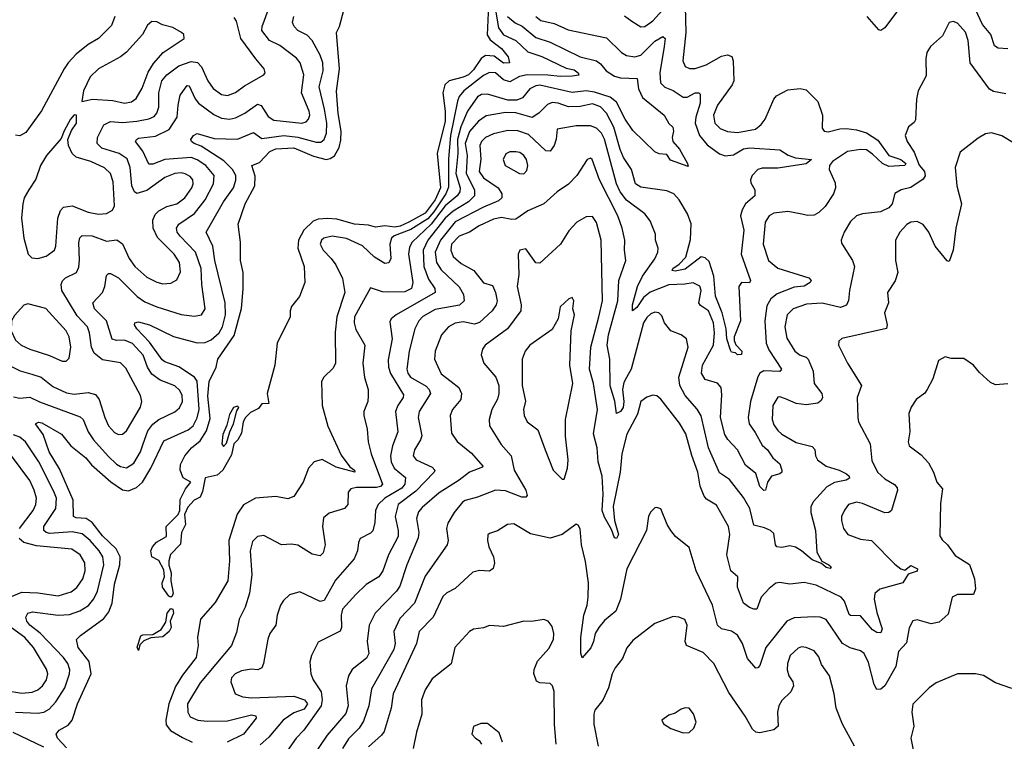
# Model space of a CAD drawing. Extents: x 2133489 to 2292442, y 756223 to 916462.
# Tile 121 of 256: x 2148735 to 2153618, y 876260 to 879839. Entities that reach past the tile are written whole.
import ezdxf

# ---------------------------------------------------------------- set-up
doc = ezdxf.new("R2010")
doc.units = 0

msp = doc.modelspace()

# ---------------------------------------------------------------- linework, layer by layer
at = {"layer": '0CON20XD'}
for points in [[(2151060.5, 879909.5), (2151053.7, 879763.7), (2151068, 879738), (2151125, 879695.2), (2151157.7, 879655), (2151163.8, 879625), (2151135, 879623.7), (2151087.5, 879657.5), (2151045, 879661), (2151023.9, 879646.1), (2150985, 879589.8), (2150960, 879565), (2150935, 879552.8), (2150864.3, 879535.7), (2150843.1, 879515), (2150833.7, 879475), (2150845.6, 879385.6), (2150844.6, 879335), (2150805.8, 879174.2), (2150822.2, 879005), (2150795, 878945.8), (2150745, 878879.7), (2150665, 878834.4), (2150621.6, 878815), (2150595, 878810.1), (2150545, 878815.7), (2150500, 878810), (2150465, 878819.2), (2150395, 878824.1), (2150308.5, 878848.5), (2150262.4, 878852.4), (2150215, 878849.6), (2150190.9, 878839.1), (2150144.7, 878795.2), (2150118.4, 878745), (2150114.6, 878705), (2150145.9, 878614.1), (2150148.8, 878535), (2150122.5, 878465), (2150083.2, 878416.8), (2150076, 878395), (2150075.8, 878364.2), (2150012.2, 878235), (2150001.1, 878125), (2149962.5, 877985), (2149970, 877935), (2149936.4, 877933.6), (2149920, 877910), (2149879.5, 877890.5), (2149854.4, 877865.6), (2149844, 877845), (2149835, 877787.5), (2149816.2, 877755), (2149796.7, 877735), (2149785, 877680), (2149742.5, 877605), (2149715, 877580), (2149655, 877566.4), (2149641.7, 877498.3), (2149629.3, 877470.7), (2149600.8, 877455), (2149569.1, 877420.9), (2149553.1, 877385), (2149556.9, 877335), (2149537.5, 877295), (2149532.9, 877237.1), (2149483.1, 877186.9), (2149474.1, 877155), (2149473.9, 877133.9), (2149486.9, 877095), (2149484.3, 877055.7), (2149495.3, 876995), (2149490.4, 876979.6), (2149485, 876974.4), (2149475, 876980), (2149442.7, 877025), (2149440.8, 877045), (2149453.5, 877075), (2149449.6, 877109.6), (2149425, 877156.9), (2149390.8, 877175), (2149385.4, 877205), (2149393.8, 877225), (2149413.2, 877246.8), (2149462.7, 877275), (2149460.6, 877325), (2149520.6, 877385), (2149528.9, 877405), (2149530.4, 877459.6), (2149557.6, 877512.4), (2149583.3, 877545), (2149546.2, 877566.2), (2149530, 877605), (2149533.3, 877633.3), (2149553.8, 877675), (2149587.5, 877715), (2149629.3, 877750.7), (2149661.2, 877798.8), (2149678.8, 877861.2), (2149668.5, 877971.5), (2149675, 878044), (2149710, 878115), (2149717.1, 878155), (2149797.8, 878272.2), (2149834.3, 878405.7), (2149843.8, 878503.8), (2149842.5, 878585), (2149830, 878645), (2149829.2, 878735), (2149818.5, 878825), (2149853.6, 878925), (2149901.6, 879015), (2149902.2, 879062.2), (2149886.7, 879115), (2149925, 879130.9), (2149975, 879184.7), (2150005, 879198), (2150095, 879202.9), (2150192.2, 879162.2), (2150255, 879145.2), (2150275, 879149.4), (2150296, 879164), (2150319.2, 879205), (2150328.3, 879241.7), (2150329.8, 879285), (2150315, 879372.5), (2150305.4, 879484.6), (2150320.5, 879595), (2150306, 879775), (2150320.8, 879805), (2150341.9, 879885)], [(2151735, 879856.9), (2151770.5, 879830.5), (2151815, 879803.5), (2151835, 879805.5), (2151875, 879832.3), (2151955, 879921.2)], [(2152034.7, 879904.7), (2152038.4, 879775), (2152023.8, 879635), (2152035, 879605.7), (2152056.2, 879596.2), (2152085, 879596.7), (2152139.4, 879615), (2152215, 879657.5), (2152245, 879664.4), (2152266.2, 879656.2), (2152273.5, 879635), (2152277.1, 879535), (2152268.5, 879515), (2152195.3, 879415), (2152175.9, 879365), (2152182.7, 879325), (2152208.9, 879298.9), (2152245, 879284.1), (2152295, 879279.5), (2152384, 879296), (2152411.9, 879318.1), (2152432.7, 879345), (2152475.4, 879445), (2152488.5, 879461.5), (2152545, 879490.9), (2152605, 879497.8), (2152635, 879490), (2152692.9, 879432.9), (2152715.6, 879365.6), (2152715, 879300), (2152724.2, 879285), (2152745, 879282.8), (2152802.3, 879297.7), (2152835, 879299.1), (2152885, 879293), (2152935, 879277.2), (2152990.8, 879240.8), (2153045, 879165.2), (2153104.8, 879144.8), (2153129.2, 879125), (2153125, 879114.8), (2153045, 879110.9), (2153014.5, 879124.5), (2152965, 879172.4), (2152935, 879192.3), (2152905, 879195.1), (2152840.8, 879185), (2152765.4, 879135), (2152751.2, 879115), (2152750, 879095), (2152779.3, 879029.3), (2152781.5, 879005), (2152771.1, 878975), (2152728.7, 878911.3), (2152698.1, 878881.9), (2152675, 878868.9), (2152643, 878867), (2152605, 878875.3), (2152545, 878888.1), (2152475, 878879.2), (2152451.5, 878865), (2152432.3, 878835), (2152422.5, 878725), (2152449.2, 878645), (2152495, 878606.5), (2152648.1, 878558.1), (2152659.5, 878545), (2152654.4, 878535), (2152625, 878517.5), (2152575, 878512.3), (2152491.4, 878478.6), (2152460, 878455), (2152440.7, 878419.3), (2152430.7, 878345), (2152437.2, 878235), (2152450.7, 878200.7), (2152512.2, 878105), (2152505, 878094.6), (2152425, 878096.9), (2152405, 878085.3), (2152395, 878068.1), (2152359.3, 877945), (2152347.6, 877865), (2152351.8, 877835), (2152382.1, 877792.1), (2152417.7, 877727.7), (2152442.7, 877705), (2152469.5, 877665), (2152505, 877636.7), (2152513.8, 877605), (2152514.4, 877595), (2152505, 877585.6), (2152463.1, 877575), (2152443.5, 877545), (2152434, 877506), (2152425.8, 877504.2), (2152405, 877522.7), (2152385, 877587.5), (2152335, 877630), (2152295.2, 877705), (2152246.9, 877756.9), (2152232, 877782), (2152210.5, 877865), (2152217.7, 877977.7), (2152214.1, 878014.1), (2152195, 878035.5), (2152135, 878054.5), (2152116.1, 878086.1), (2152121.6, 878125), (2152175.7, 878225), (2152180.7, 878285), (2152175, 878335.7), (2152150.7, 878395), (2152111.2, 878421.2), (2152103.6, 878433.6), (2152113.8, 878495), (2152107.8, 878517.7), (2152075, 878532.7), (2152033.4, 878526.6)], [(2153128, 879935), (2153025, 879798), (2153005.7, 879784.3), (2152995, 879788), (2152937.5, 879855)], [(2148661.5, 878135), (2148737.4, 878097.4), (2148795, 878081.4), (2148842.2, 878065), (2148899.3, 878019.3), (2148967.5, 877987.5), (2149005, 877982.1), (2149075, 877990.3), (2149110.3, 877980.3), (2149129.3, 877955), (2149156.5, 877865), (2149174.7, 877825), (2149205, 877790.5), (2149225, 877781.1), (2149245, 877783.3), (2149265, 877800), (2149333.6, 877916.4), (2149340.4, 877945), (2149334.2, 877974.2), (2149261.1, 878111.1), (2149235, 878136.4), (2149145, 878150.9), (2149104.8, 878184.8), (2149090.9, 878215), (2149081, 878285), (2149070.5, 878315), (2149019.5, 878369.5), (2148943.9, 878495), (2148940, 878525), (2148946.7, 878543.3), (2148962.5, 878557.5), (2149016.4, 878585), (2149028, 878612), (2149032, 878648), (2149027.6, 878732.4), (2149033.5, 878756.5), (2149045, 878768.5), (2149095, 878765.9), (2149165, 878740.9), (2149216.8, 878746.8), (2149245, 878726.7), (2149278.5, 878655), (2149306.8, 878615), (2149365, 878562), (2149415, 878536.1), (2149445, 878528.7), (2149485, 878532.1), (2149515, 878548.1), (2149532.3, 878587.7), (2149527.8, 878635), (2149501.6, 878675), (2149418.7, 878758.7), (2149397.7, 878805), (2149396, 878844), (2149407.4, 878872.6), (2149425, 878890), (2149465, 878911.8), (2149515, 878925.3), (2149553.2, 878955), (2149588.2, 879005), (2149594.7, 879025), (2149593.1, 879045), (2149580.6, 879060.6), (2149555, 879074), (2149535, 879078.4), (2149504, 879075), (2149455, 879055.3), (2149365, 878991.9), (2149316.6, 878976.6), (2149305, 878985.5), (2149291.5, 879015), (2149283.5, 879105), (2149268, 879148), (2149227.8, 879175), (2149141.9, 879201.9), (2149119.7, 879225), (2149121.2, 879255), (2149153, 879317), (2149185, 879332.9), (2149245, 879328.2), (2149315.2, 879334.8), (2149375, 879347.3), (2149401.2, 879358.8), (2149415.3, 879375), (2149425.2, 879404.8), (2149425.6, 879475), (2149440.4, 879535), (2149465, 879565.7), (2149525, 879609.1), (2149585, 879630.5), (2149616, 879626), (2149635.9, 879605), (2149668.1, 879535), (2149695, 879497.7), (2149735, 879466.7), (2149765, 879462.9), (2149805, 879478), (2149849.4, 879510.6), (2149946.2, 879565), (2149952, 879575), (2149946.7, 879595), (2149905.5, 879645), (2149832.3, 879745), (2149810.9, 879830.9), (2149799.3, 879849.3)], [(2148705, 877968.7), (2148735, 877962), (2148785, 877967.2), (2148832.6, 877942.6), (2149035, 877869.3), (2149049.1, 877855), (2149075.2, 877795.2), (2149101.2, 877755), (2149173.2, 877673.2), (2149215, 877633.6), (2149235, 877622.5), (2149265, 877616.7), (2149300.3, 877639.7), (2149334.2, 877695), (2149348.1, 877735), (2149370.2, 877799.8), (2149395, 877832.9), (2149425, 877855.3), (2149505, 877894.6), (2149526.8, 877913.2), (2149542.5, 877945), (2149540.8, 877975), (2149529.1, 877999.1), (2149505, 878022.7), (2149431, 878051), (2149389.9, 878079.9), (2149368, 878115), (2149347.6, 878175), (2149295, 878231.9), (2149255, 878249.2), (2149215, 878247.6), (2149194, 878254), (2149166.3, 878345), (2149106.2, 878405), (2149096.9, 878435), (2149145.4, 878485), (2149156.9, 878515), (2149165, 878570), (2149175, 878580), (2149185, 878580), (2149225, 878557.7), (2149318, 878465), (2149355, 878439.3), (2149415, 878414.2), (2149535, 878376.9), (2149601.3, 878368.7), (2149636, 878375), (2149654.4, 878405), (2149638.1, 878525), (2149635.2, 878605), (2149607, 878685), (2149530.3, 878765), (2149516.6, 878785), (2149512.3, 878805), (2149524.5, 878825), (2149602, 878878), (2149654.5, 878945.5), (2149696.8, 879025), (2149699.4, 879065), (2149658.2, 879115), (2149615, 879144.3), (2149585, 879155.6), (2149454.5, 879145.5), (2149395, 879121.2), (2149375, 879121.8), (2149346.1, 879186.1), (2149309.6, 879235), (2149313.5, 879245), (2149325, 879250.9), (2149409.1, 879260.9), (2149476.1, 879293.9), (2149515.3, 879355), (2149521.4, 879415), (2149530, 879465), (2149565, 879512.2), (2149575, 879510), (2149605.5, 879445.5), (2149622, 879425), (2149698.3, 879368.3), (2149735, 879350.2), (2149775, 879345.8), (2149805, 879351.4), (2149851.8, 879375), (2149915, 879420), (2149932.8, 879412.8), (2149967.9, 879357.9), (2149995, 879340), (2150134.1, 879325.9), (2150155, 879332.3), (2150167.5, 879345), (2150173.2, 879365), (2150170.5, 879385), (2150133.3, 879475), (2150143.8, 879565), (2150125.2, 879625.2), (2150108.1, 879648.1), (2150025, 879711.2), (2149973.8, 879735), (2149936.6, 879785), (2149936.7, 879805), (2149968, 879885)], [(2149206.4, 879855), (2149189.8, 879810.2), (2149125, 879745.5), (2149074.8, 879715.2), (2149015, 879668.2), (2148975.7, 879624.3), (2148954.8, 879595.2), (2148843.5, 879386.5), (2148765, 879279.2), (2148735, 879262), (2148715, 879266.2)], [(2148967.1, 876227.1), (2148923.3, 876275), (2148915.6, 876295), (2148930, 876315), (2148975, 876340.5), (2148995.8, 876364.2), (2149021.1, 876445), (2149089.2, 876595), (2149079.6, 876655), (2149025.5, 876725), (2149017.1, 876765), (2149035.8, 876785), (2149151.9, 876868.1), (2149177.6, 876902.4), (2149194.4, 876945.6), (2149205, 877038.8), (2149231.1, 877135), (2149233.3, 877175), (2149214.2, 877214.2), (2149145, 877278.4), (2149094.6, 877344.6), (2149064.5, 877364.5), (2149015, 877368.1), (2149002.5, 877375), (2149000.4, 877455), (2148931.7, 877611.7), (2148881.3, 877695), (2148850.7, 877780.7), (2148813.8, 877835), (2148827.6, 877842.4), (2148845, 877840), (2148943, 877783), (2148988.9, 877725), (2149062.5, 877665), (2149091.5, 877631.5), (2149186.4, 877546.4), (2149245, 877506.6), (2149275, 877502.4), (2149315, 877518.1), (2149343.2, 877545), (2149385.4, 877614.6), (2149449.5, 877750.5), (2149570, 877805), (2149595, 877824.7), (2149615, 877863.6), (2149625.1, 877905), (2149615, 878046.4), (2149601.2, 878065), (2149525, 878116.7), (2149455, 878141.7), (2149441.8, 878151.8), (2149379.2, 878239.2), (2149316.5, 878305), (2149304.4, 878325), (2149306.7, 878335), (2149325, 878340), (2149379.2, 878325), (2149497.8, 878267.8), (2149615, 878235.8), (2149655, 878238.2), (2149685, 878251.1), (2149724.7, 878285), (2149740.8, 878315), (2149755.2, 878375), (2149753.3, 878435), (2149703, 878645), (2149693.1, 878715), (2149660, 878785), (2149745, 878934.6), (2149795.3, 879005), (2149807.2, 879042.8), (2149806.7, 879065), (2149789.6, 879095), (2149747.8, 879137.8), (2149635, 879210.7), (2149599.5, 879225), (2149586.4, 879235), (2149584.5, 879245), (2149596.9, 879265), (2149615, 879274.5), (2149700, 879250), (2149815, 879245.3), (2149895, 879278.9), (2149935, 879250), (2150045, 879264.6), (2150115, 879255.7), (2150205, 879231), (2150228.3, 879231.7), (2150245, 879243.8), (2150256.4, 879275), (2150257.6, 879325), (2150247.2, 879395), (2150219.8, 879505), (2150240.4, 879585), (2150238.5, 879625), (2150225, 879662.5), (2150185.2, 879735.2), (2150161.3, 879761.3), (2150114.8, 879784.8), (2150095.4, 879805), (2150088.2, 879825), (2150095.3, 879855)], [(2151094.9, 879885), (2151108.9, 879798.9), (2151135, 879763), (2151195.4, 879735.4), (2151255, 879678.9), (2151325, 879656.7), (2151445, 879598.7), (2151485, 879590.2), (2151504.6, 879575), (2151507.2, 879562.8), (2151475, 879557.7), (2151415, 879556.3), (2151353.8, 879563.8), (2151251.4, 879565), (2151214, 879556), (2151165, 879530), (2151135, 879540.2), (2151095, 879574.2), (2151065, 879576.2), (2151035, 879561.9), (2150938.2, 879485), (2150915, 879456.8), (2150905.7, 879434.3), (2150871.5, 879265), (2150860.8, 879149.2), (2150862.1, 879007.9), (2150848.1, 878975), (2150789, 878885), (2150758.6, 878851.4), (2150675, 878797.6), (2150592.8, 878767.2), (2150578.1, 878755), (2150571, 878725), (2150575.3, 878655), (2150565, 878633.3), (2150545, 878629.6), (2150495, 878660.5), (2150435, 878716.4), (2150355, 878753.1), (2150285, 878765.5), (2150242.5, 878755), (2150231.8, 878745), (2150224.7, 878725), (2150240, 878695), (2150280, 878655), (2150302.5, 878622.5), (2150335.8, 878555), (2150347.8, 878485), (2150307.5, 878365), (2150299.3, 878289.3), (2150300.9, 878135), (2150289.8, 878110.2), (2150242.5, 878065), (2150231.4, 878045), (2150235.6, 877925), (2150262.8, 877822.8), (2150329.3, 877679.3), (2150371.8, 877621.8), (2150395.7, 877605), (2150397.5, 877595), (2150305, 877619), (2150235, 877658.2), (2150194.6, 877645.4), (2150167.1, 877615), (2150140, 877545), (2150095, 877474.2), (2150065, 877462.5), (2150005, 877474), (2149905, 877465.7), (2149845, 877433.3), (2149813.8, 877386.2), (2149771.6, 877255), (2149774.7, 877155.3), (2149767.7, 877055), (2149705, 876948.6), (2149631.9, 876865), (2149617.1, 876775), (2149620, 876735), (2149610.9, 876675), (2149542.2, 876587.7), (2149507.6, 876532.4), (2149474.3, 876445), (2149459.7, 876365), (2149461.8, 876341.7), (2149483.2, 876313.2), (2149542, 876278), (2149590, 876255)], [(2151154.6, 879854.6), (2151192.5, 879822.5), (2151226.3, 879806.3), (2151295, 879751), (2151365, 879727.3), (2151515, 879654.3), (2151595, 879633.9), (2151615, 879620), (2151644.2, 879584.2), (2151685, 879558.1), (2151715, 879549.8), (2151796.9, 879546.9), (2151804.1, 879495), (2151823, 879453), (2151931.4, 879365), (2151954.4, 879324.4), (2151974, 879305), (2151978.1, 879285), (2151970.8, 879255), (2151974.3, 879235), (2152006.4, 879196.4), (2152047.5, 879125), (2152049.3, 879110.7), (2151962.2, 879142.2), (2151945, 879170), (2151906.7, 879173.3), (2151885, 879184), (2151775, 879288.9), (2151737.5, 879345), (2151695, 879428.7), (2151664, 879454), (2151585, 879479.6), (2151544.9, 879485.1), (2151475, 879477.9), (2151315, 879513.9), (2151295, 879511.2), (2151265, 879496.2), (2151228.3, 879451.7), (2151200.6, 879439.4), (2151155, 879440), (2151055, 879468.7), (2151025, 879467), (2151005, 879455.7), (2150955.9, 879385), (2150922.9, 879307.1), (2150906.4, 879245), (2150907.3, 879175), (2150898.4, 879075), (2150919.5, 879005), (2150918.1, 878985), (2150904.3, 878965), (2150845, 878915.2), (2150775.3, 878824.7), (2150682, 878735), (2150668.8, 878711.2), (2150663.5, 878675), (2150684.7, 878535), (2150677.3, 878505), (2150645, 878488.8), (2150565, 878487.1), (2150535, 878489.2), (2150475, 878508.8), (2150395.7, 878365), (2150394.3, 878335), (2150402.5, 878302.5), (2150446.9, 878225), (2150436, 878135), (2150444.7, 878064.7), (2150462.5, 878005), (2150463.6, 877973.6), (2150461.1, 877945), (2150440.9, 877895), (2150440.9, 877875), (2150458, 877808), (2150463.8, 877745), (2150477.5, 877685), (2150534.7, 877535), (2150525, 877523.6), (2150505, 877517.8), (2150405, 877518.6), (2150377.7, 877512.3), (2150364.4, 877495), (2150362.5, 877435), (2150345.4, 877414.6), (2150269.3, 877390.7), (2150242.2, 877367.8), (2150236.2, 877325), (2150250, 877235), (2150239.4, 877195), (2150225, 877180), (2150185, 877188.5), (2150115, 877232), (2150082.2, 877237.8), (2150033.3, 877235), (2149945, 877281.2), (2149915, 877275.6), (2149889.5, 877250.5), (2149877.2, 877205), (2149885.8, 877085), (2149874.7, 876995), (2149852.5, 876925), (2149823.2, 876865), (2149810.5, 876799.5), (2149785.8, 876734.2), (2149629.6, 876550.4), (2149567.1, 876445), (2149569.5, 876405), (2149581.2, 876381.2), (2149618.8, 876365), (2149665, 876360.5), (2149765, 876361.9), (2149885, 876391.2), (2149905.9, 876385.9), (2149907.1, 876375), (2149844.8, 876295.2), (2149764.6, 876255.4)], [(2151295.3, 879855), (2151320, 879835), (2151385, 879820), (2151455, 879788.7), (2151645, 879749.2), (2151718.8, 879675), (2151745, 879660.3), (2151785, 879654.2), (2151815, 879662.5), (2151885, 879731.6), (2151925, 879755.4), (2151936, 879746), (2151930.5, 879705), (2151909.3, 879575), (2151913.2, 879525), (2151933.8, 879503.8), (2151975, 879486.7), (2152025, 879453.5), (2152045, 879454.5), (2152085, 879475.4), (2152102.5, 879475), (2152108.9, 879468.9), (2152110, 879425), (2152087.4, 879355), (2152085.6, 879325), (2152107, 879265), (2152145, 879217.5), (2152205, 879173.4), (2152232.8, 879162.8), (2152275, 879167.9), (2152325, 879197.5), (2152355, 879203.5), (2152505, 879193.5), (2152546.4, 879166.4), (2152582.8, 879152.8), (2152662.5, 879145), (2152635, 879123.8), (2152495, 879101.8), (2152417.2, 879102.8), (2152395, 879095.4), (2152367.1, 879065), (2152358.5, 879045), (2152360.2, 879030.2), (2152381.1, 878995), (2152380.6, 878965), (2152334.7, 878925), (2152317.5, 878895), (2152310, 878865), (2152325.9, 878795), (2152313.3, 878675), (2152358.5, 878545), (2152355, 878533.1), (2152314.7, 878535.3), (2152300.9, 878515), (2152309.1, 878345), (2152277.5, 878265), (2152277.7, 878247.7), (2152285.7, 878225.7), (2152315.6, 878195), (2152315, 878177.5), (2152295, 878176.7), (2152285, 878186.7), (2152265, 878190), (2152259.5, 878199.5), (2152241.8, 878255), (2152238.4, 878305), (2152218.7, 878385), (2152185, 878467.5), (2152176.8, 878566.8), (2152155, 878639.4), (2152135, 878657.5), (2152115, 878661.8), (2152035, 878601.8), (2151985, 878590.8), (2151970, 878595), (2151973.8, 878605), (2152005, 878625.5), (2152038.8, 878661.2), (2152061.7, 878748.3), (2152065.5, 878825.5), (2152046.5, 878875), (2152006.2, 878945), (2151979.4, 878975), (2151945, 878989.1), (2151815, 879007.5), (2151789.1, 879025), (2151768.9, 879095), (2151729.8, 879155), (2151712.2, 879195), (2151681.8, 879305), (2151645.7, 879375), (2151615, 879407.1), (2151575, 879421.1), (2151515, 879407.2), (2151456.5, 879406.5), (2151405, 879424.8), (2151375, 879427.4), (2151351.9, 879418.1), (2151309.6, 879375), (2151276.7, 879353.3), (2151195, 879376.5), (2151145, 879378.3), (2151048.8, 879361.2), (2151010.9, 879335), (2150965, 879283.6), (2150944, 879225), (2150954.9, 879165), (2150949.5, 879075), (2150991, 878995), (2150990.3, 878965), (2150960.7, 878935), (2150885, 878888.2), (2150845.6, 878854.4), (2150758.8, 878745), (2150736.1, 878695), (2150738.4, 878615), (2150761.7, 878551.7), (2150794.1, 878505), (2150795.4, 878485), (2150601.9, 878375), (2150576.9, 878355), (2150569.8, 878340.2), (2150581.9, 878255), (2150562.1, 878152.1), (2150563.2, 878115), (2150573.4, 878083.4), (2150638.1, 877978.1), (2150636.7, 877965), (2150610, 877925), (2150598.1, 877895), (2150610.4, 877795), (2150583.7, 877725), (2150573.2, 877675), (2150577.6, 877645), (2150592.1, 877615), (2150648.8, 877568.8), (2150645.8, 877535), (2150629.6, 877515), (2150545.3, 877465), (2150513.5, 877435), (2150500, 877405), (2150496.6, 877345), (2150485.9, 877304.1), (2150475, 877291.5), (2150423.1, 877265), (2150414.7, 877245.3), (2150410, 877205), (2150393.6, 877165), (2150300.4, 877059.6), (2150245, 876958.1), (2150225, 876952.7), (2150125, 877000.6), (2150073.4, 876986.6), (2150042.6, 876957.4), (2150028.6, 876935), (2150011.4, 876885), (2150005.8, 876835), (2149975.7, 876795), (2149965.8, 876765.8), (2149943.9, 876646.1), (2149935, 876624.2), (2149915.4, 876614.6), (2149885, 876616.9), (2149835, 876608.9), (2149804.3, 876595), (2149785.7, 876575), (2149782.5, 876555), (2149803.3, 876495), (2149840.9, 876480.9), (2149885, 876475.4), (2150095, 876483.1), (2150146.7, 876465), (2150162.4, 876445), (2150145, 876418.7), (2150095, 876401.5), (2150042.4, 876365), (2149970.1, 876279.9), (2149927.2, 876242.8)], [(2153635, 879694.5), (2153587.4, 879697.4), (2153568.7, 879708.7), (2153550.9, 879765), (2153509.1, 879815), (2153475, 879889.2)], [(2149255, 879424.7), (2149288.7, 879431.3), (2149313.1, 879446.9), (2149341.6, 879498.4), (2149372, 879578), (2149398.4, 879621.6), (2149446.4, 879675), (2149550.8, 879745), (2149548.6, 879765), (2149537.1, 879775), (2149495, 879799.6), (2149442.8, 879812.8), (2149415, 879828.6), (2149389.7, 879830.3), (2149368.6, 879811.4), (2149343.3, 879765), (2149265, 879677.9), (2149235, 879654.6), (2149125.6, 879595), (2149084.5, 879555), (2149051.9, 879485), (2149043.3, 879433.3), (2149095.5, 879444.5), (2149197.1, 879437.1), (2149255, 879424.7)], [(2153625, 879470.9), (2153565, 879482.5), (2153543.9, 879493.9), (2153448.5, 879625), (2153438.2, 879735), (2153425, 879777.1), (2153385, 879821.4), (2153365, 879829.2), (2153345, 879823.8), (2153311.4, 879758.6), (2153252.5, 879705), (2153233.6, 879676.4), (2153228.6, 879645), (2153230.3, 879559.7), (2153191.4, 879485), (2153182.9, 879445), (2153177.9, 879342.1), (2153171.4, 879328.6), (2153142.7, 879307.3), (2153126, 879265), (2153135.6, 879235), (2153171.4, 879181.4), (2153195, 879116.9), (2153222.4, 879085), (2153225.2, 879064.8), (2153215, 879047.3), (2153155, 879006.5), (2153105.6, 878994.4), (2153075, 878976.7), (2153061.9, 878925), (2153045.7, 878905), (2153004.7, 878885.3), (2152915, 878876.2), (2152885, 878865.6), (2152855, 878837.1), (2152823.6, 878785), (2152809.4, 878745), (2152810.3, 878730.3), (2152865.6, 878645), (2152875.6, 878615), (2152849.7, 878495), (2152844.7, 878445.3), (2152835, 878422.9), (2152805, 878411.3), (2152715, 878433.5), (2152637.6, 878427.6), (2152571.1, 878405), (2152541.3, 878375), (2152530, 878315), (2152539.4, 878259.4), (2152579.3, 878195), (2152604.8, 878174.8), (2152634.8, 878164.8), (2152645.3, 878155), (2152670, 878095), (2152675.5, 878035), (2152712.2, 877985), (2152716.4, 877965), (2152709.5, 877950.5), (2152692.6, 877937.4), (2152635, 877929.2), (2152585, 877934.6), (2152532.3, 877957.7), (2152505, 877968.1), (2152495, 877965.7), (2152470.4, 877925), (2152466.2, 877855), (2152475, 877829.2), (2152495, 877800.5), (2152515, 877782.3), (2152585, 877741.1), (2152665, 877722.2), (2152677.8, 877707.8), (2152682.2, 877675), (2152692.2, 877655), (2152734.8, 877624.8), (2152798.9, 877605), (2152835, 877586.3), (2152848.2, 877575), (2152849.5, 877565), (2152833.8, 877555), (2152775, 877543.3), (2152737.6, 877522.4), (2152671.3, 877448.7), (2152658.2, 877425), (2152658.8, 877395), (2152681.6, 877305), (2152688, 877198), (2152712.7, 877152.7), (2152748, 877135), (2152760, 877125), (2152755, 877117.5), (2152735, 877122.2), (2152711.2, 877141.2), (2152665, 877160), (2152612.7, 877205), (2152582.6, 877222.6), (2152555, 877229.3), (2152515, 877221.5), (2152490, 877225), (2152482.9, 877235), (2152475, 877290), (2152459.2, 877305), (2152429.3, 877319.3), (2152375, 877331.4), (2152356.6, 877415), (2152325, 877468.9), (2152255, 877558.1), (2152205, 877591.4), (2152151, 877715), (2152114.7, 877874.7), (2152095, 877906.9), (2152035.3, 877975), (2152009.2, 878025), (2152004.2, 878065), (2152049.6, 878215), (2152042.5, 878255), (2152015.4, 878275.4), (2151964.2, 878295), (2151933.1, 878335), (2151919.8, 878369.8), (2151905, 878384), (2151885, 878387.5), (2151865, 878380), (2151845, 878362.2), (2151828.2, 878335), (2151768, 878105), (2151744, 878064), (2151731, 878039), (2151724.8, 878005.2), (2151730.7, 877945), (2151727.5, 877915), (2151715, 877895.4), (2151695, 877886), (2151686.8, 877946.8), (2151663.3, 878023.3), (2151660.9, 878155), (2151647.9, 878225), (2151654.8, 878275), (2151701.2, 878445), (2151705.5, 878544.5), (2151741.6, 878645), (2151734.7, 878695), (2151736.5, 878745), (2151723.5, 878805), (2151701.2, 878865), (2151610.7, 879045), (2151573.3, 879145), (2151565, 879151.2), (2151548.8, 879145), (2151498.1, 879065), (2151456.6, 879023.4), (2151400, 878985), (2151335, 878925.7), (2151255, 878891.2), (2151195, 878849.3), (2151175, 878846.9), (2151125, 878858.1), (2151085, 878849.5), (2151013.8, 878816.2), (2150965, 878784.7), (2150915, 878765.3), (2150876.2, 878725), (2150873.4, 878695), (2150885, 878664.5), (2150925, 878628.9), (2150987.9, 878595), (2151035, 878532.7), (2151080.4, 878520.4), (2151095.3, 878485), (2151102.5, 878445), (2151098.2, 878425), (2151078.2, 878395), (2151015, 878336.8), (2150991.1, 878328.9), (2150935, 878339.3), (2150895, 878334.1), (2150860.9, 878315), (2150827.3, 878275), (2150794.7, 878195.3), (2150792.7, 878155), (2150825, 878082.2), (2150874.4, 878045), (2150912.9, 878015), (2150925.6, 877984.4), (2150922.2, 877955), (2150881.9, 877905), (2150869.4, 877875), (2150877.2, 877787.2), (2150905, 877747.1), (2150975, 877688.5), (2151032, 877625), (2151030.7, 877619.3), (2150965, 877595.3), (2150915.2, 877554.8), (2150815, 877492.9), (2150730.3, 877419.7), (2150712.7, 877397.3), (2150702.8, 877365), (2150713.6, 877295), (2150711.6, 877268.4), (2150654.8, 877135.2), (2150620, 877030), (2150603.9, 877005), (2150498.4, 876895), (2150467.5, 876835), (2150457.9, 876755), (2150466, 876695), (2150455, 876672.9), (2150383.5, 876616.5), (2150365.3, 876584.7), (2150354.6, 876535), (2150364.7, 876435), (2150352.7, 876397.3), (2150260.1, 876289.9), (2150155, 876136.7)], [(2148825, 878654.3), (2148866.2, 878665), (2148906.9, 878695), (2148913.5, 878715), (2148923.5, 878855), (2148937.2, 878892.8), (2148951.8, 878908.2), (2148995, 878914.7), (2149074.8, 878884.8), (2149125, 878874), (2149165, 878877.3), (2149195.4, 878894.6), (2149205.4, 878915), (2149199.1, 879035), (2149185.4, 879075), (2149155, 879104), (2149087.1, 879135), (2149015, 879156.7), (2148995, 879175.6), (2148977.1, 879215), (2148974, 879245), (2148991.4, 879288.6), (2149016, 879326), (2149016.7, 879365), (2149005, 879367.5), (2148986.2, 879345), (2148955, 879286.7), (2148941.4, 879248.6), (2148867.3, 879165), (2148838.9, 879115), (2148815, 879047.1), (2148780, 878995), (2148757.7, 878955), (2148750.4, 878925), (2148743.8, 878855), (2148755.5, 878755), (2148776.2, 878675), (2148795, 878658), (2148825, 878654.3)], [(2152033.4, 878526.6), (2151955, 878523.4), (2151862.3, 878487.7), (2151829.1, 878460.9), (2151795, 878411.1), (2151774.6, 878394.6), (2151774.3, 878425), (2151798.6, 878515), (2151823.3, 878566.7), (2151885, 878651.9), (2151899.2, 878685), (2151900.8, 878705), (2151887.5, 878745), (2151887.8, 878775), (2151861.4, 878841.4), (2151834.4, 878875), (2151745, 878944.3), (2151713, 878985), (2151694.2, 879025), (2151635, 879245.5), (2151620.8, 879275), (2151595, 879300.7), (2151565, 879311.8), (2151495, 879312.8), (2151400, 879295), (2151395.5, 879245.5), (2151385, 879214.2), (2151365, 879185.7), (2151345, 879188.5), (2151258.5, 879268.5), (2151205, 879288.1), (2151155, 879288.6), (2151085, 879272.7), (2151045.5, 879255), (2151025.3, 879235), (2151016.2, 879213.8), (2151022.7, 879147.3), (2151013.5, 879085), (2151035, 879054.8), (2151107.1, 879005), (2151126.4, 878975), (2151126.5, 878955), (2151110.1, 878939.9), (2151035, 878909.5), (2150895, 878835.5), (2150822.5, 878745), (2150796.2, 878685), (2150802.8, 878635), (2150825, 878598.4), (2150915, 878514.5), (2150936.6, 878475), (2150939.6, 878445), (2150916.7, 878423.3), (2150795, 878401.7), (2150735, 878366.5), (2150715, 878344.5), (2150694.7, 878305), (2150667.1, 878195), (2150655.6, 878105), (2150659.4, 878085), (2150672.9, 878065), (2150750.8, 878020.8), (2150765.9, 878005), (2150771.6, 877985), (2150715.3, 877895), (2150711.8, 877865), (2150729.2, 877775), (2150723.4, 877755), (2150692.5, 877705), (2150686.2, 877675), (2150701.4, 877655), (2150780, 877620), (2150793.1, 877605), (2150791.1, 877595), (2150699.5, 877500.5), (2150612.1, 877435), (2150597.4, 877375), (2150612.2, 877305), (2150611.8, 877275), (2150564, 877185), (2150535.2, 877104.8), (2150515.6, 877075), (2150453.3, 877036.7), (2150401.5, 876988.5), (2150336.6, 876915), (2150329.3, 876885), (2150330.4, 876825), (2150323.9, 876806.1), (2150215, 876750.8), (2150181.4, 876685), (2150174.4, 876654.4), (2150178.9, 876595), (2150191.1, 876565), (2150230.4, 876505), (2150234.7, 876464.7), (2150230.6, 876435), (2150144.7, 876315), (2150105.4, 876275), (2150063.8, 876215)], [(2153659.4, 879229.4), (2153605, 879262.2), (2153555, 879278.1), (2153525, 879272.9), (2153488.3, 879251.7), (2153398.3, 879181.7), (2153374.4, 879105), (2153382.7, 879015), (2153405.5, 878925), (2153376.9, 878805), (2153364, 878695), (2153345, 878640), (2153335, 878642.5), (2153275.6, 878715), (2153244, 878785), (2153215, 878822.5), (2153185, 878837.9), (2153155, 878834.6), (2153135, 878823.6), (2153099.1, 878785), (2153077.5, 878745), (2153078.5, 878645), (2153090, 878585), (2153076.6, 878543.4), (2153038.6, 878485), (2153043.1, 878435), (2153023.6, 878385), (2153037.5, 878325), (2153033.7, 878306.3), (2152812.5, 878257.5), (2152797.5, 878245), (2152796.2, 878225), (2152840.4, 878135), (2152908.9, 878025), (2152887.5, 877965), (2152891.1, 877865), (2152895.6, 877845), (2152952.7, 877735), (2152961.7, 877651.7), (2152989.5, 877595), (2153025, 877562.2), (2153073.7, 877533.7), (2153087.2, 877517.2), (2153088.9, 877505), (2153058.8, 877405), (2153045, 877393.8), (2153025, 877392.5), (2152915, 877439.5), (2152885, 877445.5), (2152846, 877435), (2152825, 877406.2), (2152811.1, 877375), (2152810, 877355), (2152820.6, 877315), (2152842.5, 877285), (2152905, 877262.7), (2152960, 877255), (2153075, 877137.8), (2153105, 877114.4), (2153125, 877109.2), (2153155, 877131.1), (2153187.5, 877115), (2153186, 877104), (2153141.3, 877088.7), (2153114.5, 877045.5), (2153000, 877015), (2152976.5, 876993.5), (2152972.7, 876965), (2152985, 876898), (2153012, 876818), (2153005, 876797.1), (2152985, 876798.9), (2152965, 876812.9), (2152905, 876882.2), (2152855, 876883.8), (2152848.7, 876888.7), (2152825.3, 876955), (2152808.5, 876975), (2152685, 877034.7), (2152625, 877047.2), (2152555, 877039.4), (2152505, 877046.9), (2152485, 877043.5), (2152452.1, 877017.9), (2152411.5, 876975), (2152390, 876915), (2152375, 876914.4), (2152355, 876923.1), (2152325, 876945.7), (2152295.4, 877025), (2152296.9, 877075), (2152261.1, 877105), (2152241.8, 877185), (2152256.9, 877285), (2152250, 877325), (2152190.4, 877430.4), (2152141.3, 877461.3), (2152129.6, 877475), (2152109.3, 877525), (2152098.6, 877595), (2152067.9, 877677.9), (2152038.8, 877785), (2152007.5, 877837.5), (2151915, 877956.9), (2151895, 877972.5), (2151875, 877975.8), (2151845, 877965.7), (2151815, 877945.8), (2151798.1, 877881.9), (2151746.6, 877783.4), (2151721.2, 877685), (2151713.5, 877595), (2151678, 877425), (2151684.1, 877355), (2151703.9, 877285), (2151695, 877265.6), (2151685, 877268.6), (2151670.4, 877310.4), (2151635, 877371.8), (2151622.8, 877405), (2151628.6, 877485), (2151624.4, 877574.4), (2151603.2, 877645), (2151599.2, 877715), (2151580.3, 877785), (2151600, 877905), (2151581, 878035), (2151561.6, 878105), (2151567.9, 878215), (2151606.9, 878365), (2151624.7, 878445), (2151618.1, 878745), (2151595, 878832), (2151575, 878861.9), (2151545, 878861.2), (2151498.2, 878835), (2151458.8, 878791.2), (2151416.7, 878725), (2151315, 878630.6), (2151295, 878632), (2151245, 878702), (2151215, 878695.7), (2151207.8, 878675), (2151209.7, 878575), (2151201.8, 878515), (2151222.5, 878425), (2151220, 878395), (2151154.6, 878305), (2151043.3, 878225), (2151030.5, 878205), (2151023.4, 878176.6), (2151036.7, 878135), (2151095.5, 878065), (2151111.6, 878025), (2151111.8, 877985), (2151104.2, 877955.8), (2151076.1, 877905), (2151063.8, 877855), (2151064.5, 877825), (2151122.6, 877732.6), (2151172.2, 877675), (2151186.8, 877605), (2151245.3, 877505), (2151251.5, 877478.5), (2151245, 877471.1), (2151225, 877470.3), (2151145, 877501.6), (2151095, 877505.3), (2151005, 877470), (2150945, 877454.6), (2150930.4, 877445), (2150889.4, 877395), (2150858.2, 877341.8), (2150851.4, 877315), (2150860.4, 877255), (2150855.4, 877235), (2150745, 877079.4), (2150693.3, 876945), (2150620.9, 876869.1), (2150590.9, 876805), (2150596.7, 876745), (2150589.7, 876715), (2150480.2, 876519.8), (2150466.2, 876436.2), (2150439.5, 876360.5), (2150418.7, 876325), (2150365, 876272.5), (2150336.5, 876223.5)], [(2151235, 879074.4), (2151249.5, 879090.5), (2151254.6, 879115), (2151248.2, 879145), (2151235, 879165.6), (2151215, 879180), (2151195, 879183.8), (2151165, 879182.7), (2151146.6, 879173.4), (2151132.3, 879145), (2151142.5, 879115), (2151214, 879075), (2151235, 879074.4)], [(2151435, 877560), (2151451.2, 877615), (2151454.2, 877655), (2151442.4, 877772.4), (2151442.3, 877855), (2151477.8, 878035), (2151462.9, 878125), (2151470.5, 878295), (2151486.5, 878375), (2151478, 878405), (2151482.5, 878445), (2151475, 878460), (2151457.5, 878455), (2151415.8, 878414.2), (2151405.6, 878354.4), (2151375, 878302.5), (2151265.6, 878225), (2151241.5, 878195), (2151226.2, 878155), (2151226.2, 878025), (2151243.4, 877946.6), (2151234.1, 877905), (2151236.5, 877875), (2151251.4, 877845), (2151304.4, 877805), (2151341.1, 877705), (2151380, 877605), (2151425, 877560), (2151435, 877560)], [(2148965, 878144.4), (2148980, 878160), (2148988.2, 878215), (2148979.7, 878265), (2148966.2, 878295), (2148865, 878406.9), (2148775, 878430), (2148755, 878422), (2148708.9, 878371.1), (2148694.6, 878345), (2148692.5, 878295), (2148715, 878250), (2148742.9, 878225), (2148785, 878203.9), (2148883.4, 878173.4), (2148945, 878145.5), (2148965, 878144.4)], [(2153635, 878033.3), (2153575, 878028), (2153548.8, 878038.8), (2153495, 878088.8), (2153465, 878126), (2153417.7, 878157.7), (2153355, 878158.8), (2153325, 878166.2), (2153291.2, 878148.8), (2153263.2, 878056.8), (2153235.7, 878004.3), (2153224.2, 877985.8), (2153181.2, 877955), (2153156.7, 877916.7), (2153144, 877885), (2153148.6, 877795), (2153141.4, 877745), (2153145.7, 877725.7), (2153205, 877680), (2153241.5, 877641.5), (2153266.5, 877595), (2153282.5, 877545), (2153311.7, 877511.7), (2153301.3, 877438.7), (2153298.7, 877278.7), (2153308.9, 877258.9), (2153335.7, 877235), (2153375, 877180.8), (2153445, 877136.7), (2153469.4, 877065), (2153474.2, 877015.8), (2153465, 876987.5), (2153385, 876987.8), (2153358.8, 876975), (2153339.2, 876890.8), (2153295, 876850), (2153255, 876842.5), (2153185, 876862), (2153165, 876856.7), (2153146.6, 876823.4), (2153132.2, 876747.8), (2153093.9, 876705), (2153080.2, 876630.2)], [(2149745, 877722.5), (2149761.2, 877738.8), (2149776.7, 877795), (2149795.8, 877835), (2149811.2, 877898.8), (2149822.5, 877915), (2149815, 877922.5), (2149795, 877915.7), (2149775, 877881.2), (2149762.1, 877827.9), (2149741.7, 877781.7), (2149736.7, 877735), (2149745, 877722.5)], [(2148715, 876404.6), (2148825, 876398.8), (2148855, 876404.2), (2148880.5, 876419.5), (2148915, 876455.4), (2148958.2, 876525), (2148982.2, 876595), (2148983.8, 876615), (2148973.5, 876645), (2148952, 876675), (2148836.8, 876796.8), (2148785.4, 876835), (2148769.6, 876855), (2148765.6, 876875), (2148775.8, 876895), (2148797.7, 876902.3), (2148925.2, 876885.2), (2148981.3, 876888.7), (2149033.8, 876906.2), (2149076.2, 876933.8), (2149103.2, 876966.8), (2149120.8, 877005), (2149151.6, 877135), (2149147.7, 877175), (2149129.3, 877205), (2149084.9, 877254.9), (2149045, 877289.1), (2148995, 877298.5), (2148885, 877290.9), (2148865.8, 877295), (2148854.5, 877305), (2148854.6, 877325), (2148914.7, 877415), (2148917, 877465), (2148905, 877499.1), (2148829.1, 877645), (2148763.7, 877745), (2148735, 877767.4), (2148705, 877780)], [(2148733.8, 877315), (2148802.6, 877405), (2148815.3, 877435), (2148817.9, 877465), (2148807.2, 877505), (2148785, 877552.5), (2148695, 877675.4)], [(2153080.2, 876630.2), (2153025, 876535.3), (2153005, 876517.8), (2152985, 876517.5), (2152972.2, 876542.2), (2152945, 876650.8), (2152923.1, 876695), (2152905, 876708.9), (2152853, 876723), (2152815, 876745.4), (2152734.3, 876864.3), (2152705, 876875.9), (2152675, 876877.8), (2152575, 876871.8), (2152539.4, 876855), (2152436, 876725), (2152405, 876636.2), (2152395, 876623.8), (2152385, 876622), (2152345, 876670), (2152319.2, 876745), (2152295, 876785.6), (2152265, 876806.4), (2152215, 876817.5), (2152195.5, 876835), (2152171.1, 876935), (2152090, 877105), (2152055, 877221.2), (2151988, 877275), (2151964.2, 877305), (2151945.8, 877335), (2151915, 877412.5), (2151895, 877420), (2151885, 877417.5), (2151865, 877397.5), (2151854.1, 877375.9), (2151843.1, 877305), (2151745.4, 877115), (2151714.7, 876965), (2151691.8, 876905), (2151635, 876858.5), (2151607.3, 876825), (2151589.3, 876795), (2151581.4, 876755), (2151566.7, 876723.3), (2151525, 876673.3), (2151517.1, 876697.1), (2151517, 876775), (2151532.3, 876885), (2151549.5, 876935), (2151554.5, 876975), (2151555.5, 877045), (2151541.2, 877151.2), (2151520.6, 877235), (2151514.1, 877314.1), (2151505, 877332.5), (2151495, 877337.5), (2151424.5, 877285.5), (2151365, 877267.5), (2151268.5, 877288.5), (2151185, 877338.6), (2151154.5, 877335.5), (2151105, 877304.3), (2151065, 877291.2), (2151056.1, 877283.9), (2151054.3, 877255), (2151061.4, 877225), (2151085.5, 877175), (2151089.5, 877145), (2151083.3, 877116.7), (2151065, 877103.1), (2151015, 877107.7), (2150981.7, 877098.3), (2150895, 877018.1), (2150854, 876996), (2150832.7, 876977.3), (2150784.8, 876875.2), (2150716.1, 876805), (2150702.2, 876745), (2150587.5, 876495), (2150577.8, 876425), (2150541.7, 876308.3), (2150529.4, 876290.6), (2150465, 876232.9)], [(2148625, 876949.5), (2148745, 876999.5), (2148825, 876996.5), (2148925, 876980.8), (2148989.7, 877000.3), (2149017.8, 877022.2), (2149047.8, 877065), (2149059.7, 877105), (2149057.7, 877145), (2149035, 877184.5), (2148993.4, 877213.4), (2148819, 877229), (2148755.5, 877245), (2148731.8, 877265)], [(2149325, 876710), (2149317.5, 876727.5), (2149335, 876782.5), (2149345, 876788.2), (2149395, 876788.9), (2149436.2, 876813.8), (2149459.1, 876850.9), (2149466.4, 876895), (2149485, 876918.1), (2149495, 876915.6), (2149497.7, 876895), (2149480.5, 876855), (2149486, 876825), (2149475.5, 876805), (2149445, 876777.3), (2149385, 876772.7), (2149351.4, 876758.6), (2149331.3, 876738.7), (2149325, 876710)], [(2152874.2, 876235), (2152815.5, 876345), (2152783.3, 876425), (2152774.2, 876495.8), (2152750.6, 876585), (2152710.9, 876640.9), (2152698.3, 876678.3), (2152675, 876708), (2152635.4, 876725.4), (2152611.3, 876728.7), (2152595, 876721.4), (2152555.5, 876685), (2152542.3, 876645), (2152541.2, 876615), (2152548.9, 876585), (2152568.8, 876555), (2152572, 876535), (2152560, 876505), (2152515, 876461.4), (2152498.9, 876435), (2152492.5, 876405), (2152496, 876335), (2152475, 876317.1), (2152405, 876302.2), (2152385, 876304.4), (2152369.7, 876319.7), (2152332.9, 876385), (2152252.2, 876502.2), (2152177.5, 876645), (2152125, 876700.4), (2152041.4, 876735), (2152034.4, 876755), (2152045.6, 876835), (2152034.1, 876864.1), (2152003.9, 876876.1), (2151975, 876878), (2151885, 876844), (2151775, 876760), (2151746.4, 876723.6), (2151725, 876671.2), (2151688.6, 876625), (2151673.1, 876595), (2151654.4, 876525), (2151626.9, 876463.1), (2151587.8, 876415), (2151581.8, 876395), (2151581.9, 876345), (2151603.3, 876235)], [(2148665, 876512), (2148745, 876498.4), (2148796.1, 876503.9), (2148825, 876515.4), (2148848.5, 876535), (2148867.3, 876565), (2148874.6, 876595), (2148867.3, 876617.3), (2148803.4, 876725), (2148760.8, 876775), (2148695, 876821.9)], [(2151395.4, 876245), (2151386.6, 876343.4), (2151385, 876507.5), (2151376.7, 876535), (2151365, 876547.1), (2151315, 876549.2), (2151298.6, 876558.6), (2151285.5, 876595.5), (2151285.8, 876615.8), (2151303.4, 876656.6), (2151359.2, 876720.8), (2151382.2, 876765), (2151383.1, 876795), (2151375, 876830), (2151356.2, 876855), (2151335, 876864), (2151273.9, 876853.9), (2151235, 876856.2), (2151135, 876830), (2151065, 876834.3), (2151035, 876822.9), (2150985.9, 876815.9), (2150965, 876804.3), (2150893.1, 876725), (2150875, 876644), (2150780.9, 876569.1), (2150745.6, 876515), (2150727.8, 876465), (2150728.5, 876395), (2150703.3, 876305), (2150685.6, 876225)], [(2153655, 876521.4), (2153575, 876549.2), (2153515, 876586.7), (2153475.8, 876594.2), (2153385, 876594.2), (2153280.2, 876549.8), (2153244.6, 876525.4), (2153163.6, 876443.6), (2153160, 876405), (2153170, 876335), (2153154.3, 876275), (2153172.9, 876185)], [(2152025, 876301.2), (2152055, 876304), (2152078, 876325), (2152089.2, 876355), (2152076.8, 876396.8), (2152055, 876423.8), (2152035, 876426), (2152015, 876420), (2151985, 876400), (2151955, 876390), (2151920, 876365), (2151927, 876347), (2151964.1, 876324.1), (2152025, 876301.2)], [(2151130, 876255), (2151112.3, 876302.3), (2151055, 876348.8), (2151021.7, 876348.3), (2150985, 876332.5), (2150976.7, 876295), (2150996, 876276), (2151013.9, 876263.9), (2151025.9, 876245.9)], [(2148855, 876230.6), (2148703.1, 876303.1)]]:
    msp.add_lwpolyline(points, dxfattribs=at)

doc.saveas('drawing.dxf')
